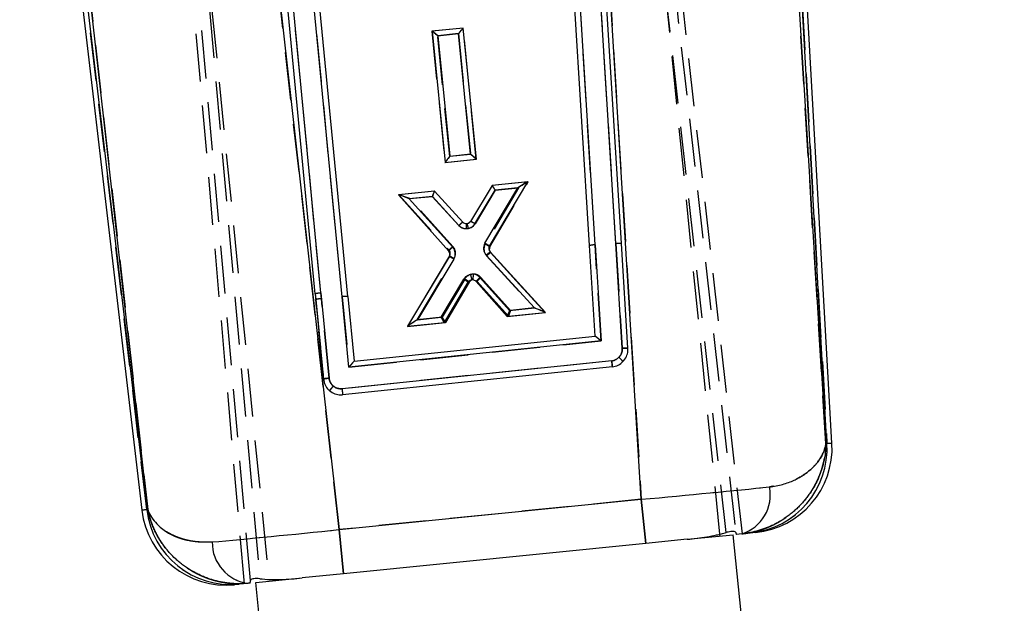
# Model space of a CAD drawing. Extents: x 39 to 778, y 26 to 580.
# Tile 26 of 41: x 249 to 302, y 414 to 445. Entities that reach past the tile are written whole.
import ezdxf

# ---------------------------------------------------------------- set-up
doc = ezdxf.new("R2010")
doc.units = 0
doc.header["$LTSCALE"] = 2
doc.linetypes.add('HIDDEN', pattern=[1.905, 1.27, -0.635])
doc.layers.get('0').update_dxf_attribs({"linetype": 'CONTINUOUS'})
doc.styles.add('SLDTEXTSTYLE0', font='TXT', dxfattribs={"width": 0.75})
doc.dimstyles.new('SLDDIMSTYLE2', dxfattribs={"dimtxt": 7, "dimasz": 6.604, "dimexe": 0, "dimexo": 0.0625, "dimgap": 1.75, "dimtad": 1, "dimdec": 0, "dimrnd": 1e-09, "dimzin": 12, "dimtxsty": 'SLDTEXTSTYLE0', "dimsah": 1, "dimcen": 0.09, "dimazin": 3, "dimtfac": 1, "dimtdec": 0, "dimtofl": 0, "dimtmove": 0, "dimatfit": 3, "dimtolj": 1, "dimtzin": 12})

# ---------------------------------------------------------------- blocks, each defined once
blk = doc.blocks.new('_D_3')
at = {"color": 179, "linetype": 'CONTINUOUS'}
for p, q in [((263.045, 534.663), (357.211, 534.663)), ((355.211, 534.663), (355.211, 216.835)), ((325.822, 216.835), (357.211, 216.835))]:
    blk.add_line(p, q, dxfattribs=at)
for points in [[(355.211, 534.663), (354.195, 528.059), (356.227, 528.059)], [(355.211, 216.835), (356.227, 223.439), (354.195, 223.439)]]:
    blk.add_solid(points, dxfattribs=at)
at = {"color": 179, "linetype": 'CONTINUOUS', "insert": (346.187, 361.461, 0.1), "char_height": 7, "attachment_point": 1, "rotation": 90, "style": 'SLDTEXTSTYLE0'}
blk.add_mtext('318', dxfattribs=at)

msp = doc.modelspace()

# ---------------------------------------------------------------- linework, layer by layer
at = {"color": 7, "linetype": 'HIDDEN'}
for p, q in [((252.436302, 525.255168), (262.122864, 415.459706)), ((261.318045, 415.196837), (251.79363, 523.550348)), ((261.629521, 415.365013), (252.082456, 523.579296)), ((286.824053, 417.905474), (276.529514, 509.60919)), ((277.219946, 507.938617), (287.326223, 417.911934)), ((277.585069, 507.341546), (287.661707, 417.837179)), ((286.491309, 417.817727), (277.774888, 504.784643)), ((253.894532, 502.39119), (262.620663, 415.327394)), ((288.269611, 491.620211), (292.156024, 422.613656)), ((292.101293, 422.608171), (288.163555, 486.444166)), ((280.977314, 433.189819), (277.755376, 485.205757)), ((278.278251, 485.27656), (282.325731, 419.661511)), ((279.879407, 433.121995), (276.705627, 484.362432)), ((265.363297, 430.577594), (260.991913, 475.943463)), ((266.487481, 430.378999), (262.115935, 475.747522)), ((266.333979, 418.058707), (259.982567, 474.532508)), ((256.142684, 419.122043), (249.681155, 473.932713)), ((250.028249, 473.973631), (256.196608, 419.127448)), ((271.239832, 444.420782), (271.239312, 444.42073)), ((271.239312, 444.42073), (271.933416, 437.481828)), ((272.896794, 444.587172), (271.239832, 444.420782)), ((271.544076, 444.187105), (272.644883, 444.297647)), ((272.182493, 437.8049), (271.544076, 444.187105)), ((272.644883, 444.297647), (273.283372, 437.915437)), ((272.897314, 444.587224), (272.896794, 444.587172)), ((273.591496, 437.648313), (272.897314, 444.587224)), ((273.283372, 437.915437), (272.182493, 437.8049)), ((271.933416, 437.481828), (271.933468, 437.481308)), ((271.933468, 437.481308), (273.591548, 437.647793)), ((273.591548, 437.647793), (273.591496, 437.648313)), ((274.31403, 433.015063), (276.340002, 436.462238)), ((276.338375, 436.462074), (274.425005, 436.269934)), ((276.340002, 436.462238), (276.338375, 436.462074)), ((271.372519, 435.963401), (269.4945, 435.774809)), ((271.372624, 435.963412), (271.372519, 435.963401)), ((272.873534, 434.325377), (271.372624, 435.963412)), ((274.4249, 436.269923), (273.279074, 434.367295)), ((273.516577, 434.238766), (274.590708, 436.022345)), ((275.817387, 436.145528), (274.070996, 433.174058)), ((274.425005, 436.269934), (274.4249, 436.269923)), ((274.590708, 436.022345), (275.817387, 436.145528)), ((269.4945, 435.774809), (269.492865, 435.774644)), ((269.492865, 435.774644), (272.148118, 432.833779)), ((270.069998, 435.568372), (271.259275, 435.687801)), ((272.35432, 433.038337), (270.069998, 435.568372)), ((271.259275, 435.687801), (272.667813, 434.150577)), ((273.064619, 434.245342), (273.064618, 434.245342)), ((273.114677, 434.250359), (273.114676, 434.250359)), ((272.148118, 432.833779), (272.148109, 432.83379)), ((277.243342, 429.545173), (274.345401, 432.715264)), ((274.345401, 432.715264), (274.345532, 432.715121)), ((274.345532, 432.715121), (277.243342, 429.545173)), ((280.193336, 428.039783), (279.879407, 433.121995)), ((280.977314, 433.189819), (281.319451, 427.650952)), ((272.177396, 432.533522), (269.942335, 428.812085)), ((270.467211, 429.162036), (272.415849, 432.406571)), ((274.136834, 432.543572), (276.659667, 429.783815)), ((272.976262, 431.311597), (271.791162, 429.294974)), ((271.962314, 429.01366), (273.218939, 431.151996)), ((273.218874, 431.151885), (271.962314, 429.01366)), ((273.218939, 431.151996), (273.218873, 431.151885)), ((273.627904, 431.193735), (275.294144, 429.348204)), ((275.40544, 429.65788), (273.832295, 431.400299)), ((265.066502, 430.530642), (265.095617, 430.228008)), ((265.095617, 430.228008), (265.500167, 426.022213)), ((265.500184, 426.022035), (265.095617, 430.228008)), ((265.392412, 430.274959), (265.363297, 430.577594)), ((265.796927, 426.069521), (265.392412, 430.274959)), ((266.487481, 430.378999), (266.845893, 426.652865)), ((276.659667, 429.783815), (275.40544, 429.65788)), ((271.791162, 429.294974), (270.467211, 429.162036)), ((275.294144, 429.348204), (275.294216, 429.348124)), ((275.294216, 429.348124), (277.244463, 429.543946)), ((277.244463, 429.543946), (277.243342, 429.545173)), ((269.941479, 428.81066), (271.962258, 429.013566)), ((269.942335, 428.812085), (269.941479, 428.81066)), ((271.962258, 429.013566), (271.962314, 429.01366)), ((266.845893, 426.652865), (280.193336, 428.039783)), ((280.761592, 426.992728), (266.482543, 425.509001)), ((292.156024, 422.613656), (292.101293, 422.608171)), ((292.421361, 422.6395), (292.156024, 422.613656)), ((282.325731, 419.661511), (266.333979, 418.058707)), ((282.325731, 419.661511), (282.559829, 417.325834)), ((256.142684, 419.122043), (255.877636, 419.095178)), ((256.196608, 419.127448), (256.142684, 419.122043)), ((266.333979, 418.058707), (266.568076, 415.723031))]:
    msp.add_line(p, q, dxfattribs=at)
at = {"color": 7, "linetype": 'CONTINUOUS'}
for p, q in [((292.156024, 422.613656), (288.269611, 491.620211)), ((292.421361, 422.6395), (288.535561, 491.635189)), ((288.163555, 486.444166), (292.101293, 422.608171)), ((280.977314, 433.189815), (277.755379, 485.205758)), ((281.27857, 433.190092), (278.058093, 485.182555)), ((282.325731, 419.661511), (278.278251, 485.27656)), ((279.879407, 433.12199), (276.705627, 484.362432)), ((279.581804, 433.085271), (276.438373, 483.836926)), ((265.363298, 430.577589), (260.991908, 475.943514)), ((265.066502, 430.530642), (260.695122, 475.896471)), ((266.487481, 430.378995), (262.115935, 475.747522)), ((266.787929, 430.3895), (262.434717, 475.568058)), ((259.982567, 474.532508), (266.333979, 418.058707)), ((249.416615, 473.901526), (255.877636, 419.095178)), ((249.681155, 473.932713), (256.142684, 419.122043)), ((256.196608, 419.127448), (250.028249, 473.973631)), ((272.904168, 444.587593), (271.246104, 444.421729)), ((271.246104, 444.421729), (271.942879, 437.482552)), ((272.651832, 444.298132), (271.550983, 444.188009)), ((271.550983, 444.188009), (272.191808, 437.806033)), ((273.292727, 437.916175), (272.651832, 444.298132)), ((273.601019, 437.648442), (272.904168, 444.587593)), ((272.191808, 437.806033), (273.292727, 437.916175)), ((271.942879, 437.482552), (273.601019, 437.648442)), ((274.293087, 433.048763), (276.31188, 436.458093)), ((276.31188, 436.458093), (274.432048, 436.270048)), ((271.379654, 435.964708), (269.46448, 435.773126)), ((272.880285, 434.327326), (271.379654, 435.964708)), ((274.432048, 436.270048), (273.286078, 434.366725)), ((274.59784, 436.022414), (273.5227, 434.236732)), ((274.050431, 433.208399), (275.787163, 436.141386)), ((275.787163, 436.141386), (274.59784, 436.022414)), ((269.46448, 435.773126), (272.13428, 432.796594)), ((271.266279, 435.689148), (270.039553, 435.566434)), ((270.039553, 435.566434), (272.340982, 433.000596)), ((272.673022, 434.15421), (271.266279, 435.689148)), ((272.13428, 432.796594), (272.134157, 432.79673)), ((274.293087, 433.048763), (274.293122, 433.048823)), ((274.324103, 432.748533), (274.324001, 432.748645)), ((277.254262, 429.543598), (274.324103, 432.748533)), ((279.877995, 428.290219), (279.581804, 433.085271)), ((279.879407, 433.12199), (280.193336, 428.039783)), ((281.319451, 427.650952), (280.977314, 433.189815)), ((281.620718, 427.651043), (281.27857, 433.190092)), ((272.162931, 432.496365), (269.951014, 428.812947)), ((272.401541, 432.369676), (270.476574, 429.164103)), ((272.163042, 432.496552), (272.162931, 432.496365)), ((276.669253, 429.783648), (274.115495, 432.576886)), ((271.730845, 429.289587), (272.926694, 431.309207)), ((271.901331, 429.008066), (273.168219, 431.147662)), ((273.577332, 431.187917), (273.577419, 431.187821)), ((273.577418, 431.187821), (275.23341, 429.341423)), ((273.783509, 431.392504), (275.345254, 429.651189)), ((265.066502, 430.530642), (265.500184, 426.022035)), ((265.363298, 430.577589), (265.796927, 426.069521)), ((266.845893, 426.652865), (266.487481, 430.378995)), ((266.787929, 430.3895), (267.117397, 426.964279)), ((275.345254, 429.651189), (276.669253, 429.783648)), ((270.476574, 429.164103), (271.730845, 429.289587)), ((275.23341, 429.341423), (277.254262, 429.543598)), ((269.951014, 428.812947), (271.901331, 429.008066)), ((280.193336, 428.039783), (266.845893, 426.652865)), ((267.117397, 426.964279), (279.877995, 428.290219)), ((279.878511, 428.290273), (279.877995, 428.290219)), ((280.760852, 426.992654), (266.482543, 425.509001)), ((267.117397, 426.964279), (267.116836, 426.96422)), ((280.794333, 426.676105), (266.514253, 425.192267)), ((292.101293, 422.608171), (292.156024, 422.613656)), ((266.333979, 418.058707), (282.325731, 419.661511)), ((282.559829, 417.325834), (282.325731, 419.661511)), ((256.142684, 419.122043), (256.196608, 419.127448)), ((266.568076, 415.723031), (266.333979, 418.058707)), ((284.762553, 417.546606), (287.197529, 417.790656)), ((286.501019, 417.720847), (286.491309, 417.817727)), ((288.541092, 404.385446), (287.197529, 417.790656)), ((287.64921, 417.835927), (287.362805, 417.807221)), ((288.129013, 417.884016), (287.64921, 417.835927)), ((288.377254, 417.908896), (288.129013, 417.884016)), ((282.559829, 417.325834), (266.568076, 415.723031)), ((284.762553, 417.546606), (282.559829, 417.325834)), ((261.924153, 415.257585), (264.366268, 415.50235)), ((266.568076, 415.723031), (264.366268, 415.50235)), ((261.043503, 415.16932), (260.795461, 415.14446)), ((261.526814, 415.217761), (261.043503, 415.16932)), ((261.613499, 415.226449), (261.526814, 415.217761)), ((263.85628, 395.980047), (261.924153, 415.257585))]:
    msp.add_line(p, q, dxfattribs=at)
at = {"color": 8, "linetype": 'CONTINUOUS'}
for p, q in [((292.156024, 422.613656), (292.421361, 422.6395)), ((255.877636, 419.095178), (256.142684, 419.122043))]:
    msp.add_line(p, q, dxfattribs=at)
at = {"color": 7, "linetype": 'HIDDEN', "flags": 128}
msp.add_lwpolyline([(280.761592, 426.992728), (280.767882, 426.932015), (280.773986, 426.873063), (280.779652, 426.818318), (280.784645, 426.770049), (280.788758, 426.730258), (280.79182, 426.700595), (280.793705, 426.68229), (280.794334, 426.676101)], dxfattribs=at)
at = {"color": 7, "linetype": 'CONTINUOUS'}
for centre, radius, start, end in [((273.069591, 434.504744), 0.259449, 223.1432801, 268.9019033), ((273.064596, 434.508097), 0.262755, 270.0050293, 327.4498089), ((273.067887, 434.521752), 0.539449, 222.9475763, 269.1884817), ((273.062892, 434.525106), 0.542755, 269.7207681, 327.9056461), ((274.510069, 432.936647), 0.533963, 149.4070448, 222.3575654), ((281.129083, 431.949832), 1.249236, 83.12737, 96.9780598), ((271.944474, 432.626999), 0.254536, 329.1212848, 41.7813938), ((271.94277, 432.644007), 0.534536, 329.1218694, 41.8436732), ((274.511774, 432.919638), 0.253963, 149.4400993, 222.3564118), ((279.881526, 431.880443), 1.241549, 90.0977815, 103.9697415), ((273.389378, 431.026922), 0.541998, 86.2254463, 148.612503), ((273.391083, 431.009914), 0.261998, 86.5001476, 148.2804324), ((273.386536, 431.014229), 0.258012, 42.2838381, 85.433774), ((273.384831, 431.031238), 0.538012, 42.1816991, 85.7120207), ((265.407851, 429.3343), 1.244087, 92.0523411, 105.9248979), ((266.680887, 429.14919), 1.24492, 85.0674471, 98.9374471), ((280.694667, 427.616403), 0.627256, 276.0568842, 315.4467674), ((54.014676, 402.849778), 228.027864, 5.99770602, 6.07768903), ((280.696494, 427.59818), 0.927256, 276.0568837, 315.4618834), ((279.763672, 425.659068), 2.049617, 38.9599011, 47.7544648), ((287.673128, 422.351377), 4.490562, 275.8267441, 3.3483695), ((287.928481, 422.386463), 4.5, 275.7234625, 2.9244098), ((286.99938, 419.891813), 2.156142, 287.5408334, 11.3907828), ((260.603957, 419.638869), 4.49111, 186.6080926, 275.6165432), ((260.346688, 419.622026), 4.5, 186.9236065, 275.7234625), ((261.778531, 417.371794), 2.168691, 179.1323351, 263.3347258)]:
    msp.add_arc(centre, radius, start, end, dxfattribs=at)
at = {"color": 7, "linetype": 'HIDDEN'}
for centre, radius, start, end in [((273.058363, 434.503558), 0.259386, 282.5391129, 328.3095447), ((273.056658, 434.520567), 0.539386, 282.1970858, 328.5033984), ((281.129064, 431.949829), 1.249241, 83.1265134, 96.9771523), ((271.959408, 432.663823), 0.253962, 329.090357, 42.0100988), ((271.957704, 432.680831), 0.533962, 329.0940075, 42.0312028), ((274.532011, 432.903519), 0.534534, 149.5941425, 222.3288114), ((274.533715, 432.88651), 0.254534, 149.611018, 222.3259191), ((279.881545, 431.880445), 1.241552, 90.0986744, 103.9706209), ((273.438713, 431.036627), 0.538024, 105.6804286, 149.2646409), ((273.440418, 431.019619), 0.258024, 106.0141717, 149.1620712), ((265.407875, 429.334272), 1.244121, 92.053387, 105.9255832), ((265.436988, 429.031637), 1.244121, 92.0533356, 105.9255246), ((266.680871, 429.149186), 1.244926, 85.0667267, 98.936671), ((280.694667, 427.616403), 0.627256, 276.1248594, 315.4618834), ((279.761894, 425.658872), 2.051123, 38.9329036, 47.7211703), ((287.673128, 422.351377), 4.490562, 275.8267441, 3.3483695), ((286.99938, 419.891813), 2.156142, 287.5408334, 11.3907828), ((260.603957, 419.638869), 4.49111, 186.6080926, 275.6165432), ((261.778531, 417.371794), 2.168691, 179.1323351, 263.3347258)]:
    msp.add_arc(centre, radius, start, end, dxfattribs=at)
for centre, major_axis, ratio, start_param, end_param in [((271.545781, 444.170097), (0.306325, -0.250516), 0.030558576, 1.601345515, 3.111055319), ((272.646588, 444.280639), (0.250609, 0.306443), 0.03054695, 0.03054885, 1.540258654), ((273.285076, 437.898429), (0.306329, -0.250519), 0.030558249, 0.030537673, 1.601345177), ((272.184198, 437.787892), (0.250613, 0.30644), 0.030547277, 1.540258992, 3.111043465), ((275.819092, 436.12852), (0.520296, 0.333325), 0.024667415, 0.048560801, 1.558270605), ((271.26098, 435.670792), (0.111635, 0.292598), 0.024474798, 0.012265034, 1.521974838), ((274.592413, 436.005337), (-0.1675, 0.264567), 0.024484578, 4.761213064, 6.270922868), ((270.071703, 435.551364), (0.578153, -0.223017), 0.024619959, 1.583241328, 3.092951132), ((275.407145, 429.640871), (0.11292, 0.292724), 0.024608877, 1.522155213, 3.129147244), ((276.661371, 429.766807), (0.582397, -0.222595), 0.024507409, 0.048793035, 1.583089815), ((270.468916, 429.145028), (0.526809, 0.33397), 0.024495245, 1.558504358, 3.092798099), ((271.792867, 429.277965), (-0.169378, 0.264379), 0.024679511, 3.154119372, 4.760948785), ((282.29306, 419.811622), (9.963336, 0.90249), 0.015238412, 4.714287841, 5.464937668), ((266.324272, 418.21112), (9.947497, 1.027393), 0.015259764, 3.969900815, 4.711788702)]:
    msp.add_ellipse(centre, major_axis=major_axis, ratio=ratio, start_param=start_param, end_param=end_param, dxfattribs=at)
at = {"color": 7, "linetype": 'CONTINUOUS'}
for centre, major_axis, ratio, start_param, end_param in [((271.552688, 444.171), (0.306441, -0.250611), 0.03054695, 1.601334, 3.111043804), ((272.653536, 444.281123), (0.250515, 0.306326), 0.030558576, 0.030537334, 1.540247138), ((273.294432, 437.899167), (0.306444, -0.250608), 0.030547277, 0.030549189, 1.601333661), ((272.193513, 437.789025), (0.250518, 0.30633), 0.030558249, 1.540247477, 3.111054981), ((275.788868, 436.124377), (0.522393, 0.333321), 0.024619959, 0.048641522, 1.558351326), ((271.267984, 435.67214), (0.111662, 0.292546), 0.024484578, 0.012262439, 1.521972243), ((274.599545, 436.005406), (-0.167484, 0.264622), 0.024474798, 4.761210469, 6.270920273), ((270.041258, 435.549426), (0.576099, -0.223436), 0.024667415, 1.583322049, 3.093031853), ((275.346959, 429.634181), (0.11354, 0.292735), 0.024679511, 1.522236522, 3.129065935), ((276.670958, 429.766639), (0.58261, -0.222776), 0.024495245, 0.048794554, 1.583088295), ((270.478279, 429.147095), (0.526637, 0.33375), 0.024507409, 1.558502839, 3.092799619), ((271.73255, 429.272578), (-0.168768, 0.264492), 0.024608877, 3.154038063, 4.761030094), ((280.195162, 428.02156), (0.31703, -0.268543), 0.030641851, 1.602505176, 3.112215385), ((266.84772, 426.634642), (0.26955, 0.329482), 0.030441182, 0.03066514, 1.540375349), ((282.29306, 419.811622), (9.963336, 0.90249), 0.015238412, 4.714287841, 5.464937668), ((266.324272, 418.21112), (9.947497, 1.027393), 0.015259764, 3.969900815, 4.711788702)]:
    msp.add_ellipse(centre, major_axis=major_axis, ratio=ratio, start_param=start_param, end_param=end_param, dxfattribs=at)
at = {"color": 7, "linetype": 'HIDDEN'}
for points, knots in [([(272.667813, 434.150577), (272.6729, 434.155333), (272.685399, 434.167016), (272.720535, 434.199502), (272.771709, 434.245748), (272.825591, 434.292168), (272.863586, 434.322319), (272.870214, 434.324362), (272.873528, 434.325383)], [0, 0, 0, 0, 0.0489320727, 0.1202267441, 0.3401875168, 0.5601308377, 0.7800652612, 1, 1, 1, 1]), ([(273.170617, 433.993357), (273.16865, 434.002731), (273.165584, 434.01735), (273.156212, 434.061828), (273.142809, 434.124882), (273.127764, 434.194272), (273.117222, 434.241403), (273.115525, 434.247374), (273.114676, 434.250359)], [0, 0, 0, 0, 0.068450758, 0.106752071, 0.330072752, 0.553385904, 0.776692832, 1, 1, 1, 1]), ([(273.516577, 434.238766), (273.50564, 434.245356), (273.490934, 434.254217), (273.450038, 434.278518), (273.395077, 434.310458), (273.332799, 434.344727), (273.289418, 434.36638), (273.282523, 434.366992), (273.279075, 434.367298)], [0, 0, 0, 0, 0.089660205, 0.120560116, 0.340422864, 0.56028316, 0.780141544, 1, 1, 1, 1]), ([(272.667813, 434.150577), (272.69186, 434.127884), (272.749086, 434.073878), (272.855681, 434.017538), (273.001579, 433.975764), (273.106541, 433.986688), (273.170617, 433.993357)], [0, 0, 0, 0, 0.180471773, 0.429484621, 0.651717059, 1, 1, 1, 1]), ([(273.832295, 431.400299), (273.778289, 431.446427), (273.677804, 431.532255), (273.481718, 431.584684), (273.357368, 431.564848), (273.293301, 431.554628)], [0, 0, 0, 0, 0.360328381, 0.670436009, 1, 1, 1, 1]), ([(273.369235, 431.26763), (273.368723, 431.270703), (273.367697, 431.276848), (273.355665, 431.323617), (273.337423, 431.392286), (273.317897, 431.464564), (273.302816, 431.519904), (273.295877, 431.545228), (273.293301, 431.554628)], [0, 0, 0, 0, 0.2067166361, 0.4134331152, 0.6201541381, 0.8268827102, 0.9357404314, 1, 1, 1, 1]), ([(273.6279, 431.193739), (273.629147, 431.196976), (273.631641, 431.203451), (273.66443, 431.23917), (273.714628, 431.28957), (273.768259, 431.340902), (273.808541, 431.378472), (273.826237, 431.394733), (273.832295, 431.400299)], [0, 0, 0, 0, 0.209797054, 0.419593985, 0.629394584, 0.839203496, 0.944961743, 1, 1, 1, 1]), ([(281.319451, 427.650952), (281.318683, 427.59976), (281.316872, 427.478898), (281.254711, 427.31084), (281.175794, 427.216945), (281.141765, 427.176457)], [0, 0, 0, 0, 0.294748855, 0.695891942, 1, 1, 1, 1]), ([(281.620718, 427.651043), (281.617285, 427.652824), (281.610419, 427.656385), (281.558453, 427.658787), (281.482696, 427.658298), (281.398332, 427.655407), (281.342425, 427.65225), (281.319451, 427.650952)], [0, 0, 0, 0, 0.214367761, 0.428735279, 0.643104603, 0.853335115, 1, 1, 1, 1]), ([(265.796927, 426.069521), (265.774378, 426.067229), (265.71894, 426.061593), (265.635384, 426.051238), (265.56043, 426.039802), (265.509478, 426.029326), (265.503271, 426.024584), (265.500167, 426.022213)], [0, 0, 0, 0, 0.144732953, 0.355837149, 0.570558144, 0.785279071, 1, 1, 1, 1]), ([(266.017637, 425.651523), (265.979154, 425.689456), (265.889452, 425.777878), (265.818817, 425.928578), (265.802375, 426.034445), (265.796927, 426.069521)], [0, 0, 0, 0, 0.334401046, 0.77947139, 1, 1, 1, 1]), ([(266.482543, 425.509001), (266.440871, 425.507561), (266.328126, 425.503667), (266.162855, 425.549004), (266.061159, 425.620799), (266.017638, 425.651524)], [0, 0, 0, 0, 0.251164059, 0.679529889, 1, 1, 1, 1]), ([(266.482543, 425.509001), (266.483762, 425.496782), (266.486566, 425.468675), (266.492673, 425.407568), (266.500507, 425.329364), (266.508101, 425.253634), (266.51326, 425.202166), (266.513922, 425.195567), (266.514253, 425.192267)], [0, 0, 0, 0, 0.075473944, 0.173616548, 0.380213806, 0.586809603, 0.793404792, 1, 1, 1, 1]), ([(287.64921, 417.835927), (287.722318, 417.844226), (287.868675, 417.860842), (288.085504, 417.898147), (288.30011, 417.944316), (288.513187, 418.000403), (288.724025, 418.066045), (288.932365, 418.141307), (289.136496, 418.225493), (289.336473, 418.31853), (289.531673, 418.420051), (289.732797, 418.536164), (289.937863, 418.667933), (290.145362, 418.816734), (290.344223, 418.975226), (290.535367, 419.144068), (290.717928, 419.322669), (290.891563, 419.510875), (291.054659, 419.706878), (291.23263, 419.944456), (291.417408, 420.227153), (291.605376, 420.569396), (291.769421, 420.935289), (291.886689, 421.270549), (291.965736, 421.557754), (292.022203, 421.81303), (292.061029, 422.053166), (292.082874, 422.25434), (292.092474, 422.382208), (292.096858, 422.463754), (292.098948, 422.515836), (292.099994, 422.549124), (292.100581, 422.57181), (292.100883, 422.585686), (292.101114, 422.597476), (292.101217, 422.603614), (292.101293, 422.608171)], [0, 0, 0, 0, 0.028054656, 0.056163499, 0.084432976, 0.112754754, 0.141666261, 0.170630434, 0.199750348, 0.228920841, 0.25833535, 0.28779886, 0.322457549, 0.357191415, 0.392147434, 0.427175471, 0.463019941, 0.498937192, 0.535070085, 0.571273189, 0.62590939, 0.680774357, 0.741532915, 0.802586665, 0.838906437, 0.875286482, 0.920614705, 0.949320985, 0.967609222, 0.979288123, 0.986753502, 0.991527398, 0.994580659, 0.997178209, 0.997904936, 1, 1, 1, 1]), ([(292.101293, 422.608171), (292.100897, 422.605584), (292.099915, 422.599179), (292.096325, 422.576764), (292.082772, 422.500274), (292.006041, 422.18255), (291.755015, 421.685267), (291.180742, 421.108242), (290.380319, 420.584438), (289.576287, 420.415171), (289.113052, 420.31765)], [0, 0, 0, 0, 0.002663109, 0.006593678, 0.023067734, 0.081304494, 0.332577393, 0.531379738, 0.730009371, 1, 1, 1, 1]), ([(256.196608, 419.127448), (256.19747, 419.122978), (256.198632, 419.116956), (256.201064, 419.104541), (256.204028, 419.089607), (256.208965, 419.065314), (256.216284, 419.030368), (256.228249, 418.975788), (256.248244, 418.890559), (256.2827, 418.757439), (256.344607, 418.549219), (256.433089, 418.303085), (256.544645, 418.044259), (256.655555, 417.821491), (256.771738, 417.61507), (256.891013, 417.424425), (257.020097, 417.237987), (257.184384, 417.022893), (257.390799, 416.783635), (257.618271, 416.555888), (257.830998, 416.367495), (258.022521, 416.213936), (258.223491, 416.068506), (258.435133, 415.930887), (258.657127, 415.802084), (258.889682, 415.682798), (259.130976, 415.574609), (259.427779, 415.460051), (259.782471, 415.350519), (260.129894, 415.274852), (260.41241, 415.232222), (260.628984, 415.209155), (260.849357, 415.195499), (261.073446, 415.192004), (261.299467, 415.198098), (261.45098, 415.211202), (261.526814, 415.217761)], [0, 0, 0, 0, 0.002064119, 0.002781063, 0.005735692, 0.008965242, 0.014013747, 0.021907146, 0.034254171, 0.053589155, 0.083950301, 0.131954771, 0.170563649, 0.209247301, 0.241916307, 0.274631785, 0.307489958, 0.340396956, 0.39145842, 0.442713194, 0.47672611, 0.51079979, 0.545062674, 0.579391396, 0.614493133, 0.64967041, 0.68508482, 0.720582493, 0.776299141, 0.831225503, 0.858852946, 0.886527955, 0.914756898, 0.943039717, 0.971490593, 1, 1, 1, 1]), ([(259.610089, 417.404635), (259.490621, 417.397038), (259.25104, 417.381803), (258.907952, 417.396725), (258.578262, 417.435288), (258.295341, 417.491869), (258.055386, 417.556548), (257.853572, 417.623239), (257.661754, 417.698811), (257.479262, 417.782995), (257.306698, 417.875147), (257.144281, 417.974817), (256.993075, 418.080923), (256.835502, 418.207096), (256.677539, 418.355244), (256.525838, 418.527132), (256.396717, 418.706585), (256.294857, 418.884952), (256.23531, 419.019908), (256.20737, 419.096185), (256.199614, 419.11857), (256.197444, 419.124977), (256.196608, 419.127448)], [0, 0, 0, 0, 0.064570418, 0.129490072, 0.195358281, 0.261502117, 0.308685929, 0.355951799, 0.403451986, 0.451025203, 0.499406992, 0.547857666, 0.596508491, 0.64522317, 0.712553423, 0.780040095, 0.847989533, 0.916090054, 0.976200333, 0.993194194, 0.997375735, 1, 1, 1, 1])]:
    msp.add_open_spline(points, degree=3, knots=knots, dxfattribs=at)
at = {"color": 7, "linetype": 'CONTINUOUS'}
for points, knots in [([(272.880283, 434.327328), (272.876965, 434.326344), (272.870328, 434.324376), (272.832109, 434.294542), (272.777873, 434.248592), (272.730304, 434.206342), (272.695044, 434.174404), (272.68239, 434.1628), (272.673022, 434.15421)], [0, 0, 0, 0, 0.219858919, 0.439717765, 0.659578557, 0.879441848, 0.910752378, 1, 1, 1, 1]), ([(273.064618, 434.245342), (273.064379, 434.242248), (273.063899, 434.23606), (273.062878, 434.187773), (273.061739, 434.114261), (273.060833, 434.039951), (273.060364, 433.993892), (273.060246, 433.982357)], [0, 0, 0, 0, 0.223398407, 0.446796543, 0.670201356, 0.917409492, 1, 1, 1, 1]), ([(273.286082, 434.366732), (273.289533, 434.366387), (273.296434, 434.365696), (273.339672, 434.343704), (273.401756, 434.309006), (273.460134, 434.274624), (273.50104, 434.249953), (273.515641, 434.241041), (273.5227, 434.236732)], [0, 0, 0, 0, 0.219941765, 0.439883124, 0.659835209, 0.879801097, 0.941887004, 1, 1, 1, 1]), ([(272.926694, 431.309207), (272.935034, 431.304196), (272.955644, 431.291814), (273.002536, 431.263132), (273.064171, 431.224323), (273.1234, 431.184944), (273.16263, 431.156445), (273.166358, 431.150593), (273.168222, 431.147667)], [0, 0, 0, 0, 0.065075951, 0.160805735, 0.370612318, 0.580411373, 0.790205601, 1, 1, 1, 1]), ([(273.425058, 431.567744), (273.424225, 431.555962), (273.422371, 431.529749), (273.41844, 431.47269), (273.413618, 431.3999), (273.409282, 431.32899), (273.406753, 431.280763), (273.406968, 431.274536), (273.407075, 431.271423)], [0, 0, 0, 0, 0.077821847, 0.173129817, 0.379854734, 0.586573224, 0.793286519, 1, 1, 1, 1]), ([(281.141649, 427.176339), (281.175722, 427.216863), (281.254693, 427.310786), (281.316872, 427.478898), (281.318683, 427.59976), (281.319451, 427.650952)], [0, 0, 0, 0, 0.304327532, 0.705344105, 1, 1, 1, 1]), ([(281.319451, 427.650952), (281.342425, 427.65225), (281.398332, 427.655407), (281.482696, 427.658298), (281.558453, 427.658787), (281.610419, 427.656385), (281.617285, 427.652824), (281.620718, 427.651043)], [0, 0, 0, 0, 0.146664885, 0.356895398, 0.571264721, 0.785632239, 1, 1, 1, 1]), ([(281.357426, 426.947818), (281.424379, 427.031507), (281.556639, 427.196827), (281.623055, 427.453989), (281.621272, 427.604293), (281.620718, 427.651043)], [0, 0, 0, 0, 0.413943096, 0.817713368, 1, 1, 1, 1]), ([(265.500167, 426.022213), (265.503271, 426.024584), (265.509478, 426.029326), (265.56043, 426.039802), (265.635384, 426.051238), (265.71894, 426.061593), (265.774378, 426.067229), (265.796927, 426.069521)], [0, 0, 0, 0, 0.214720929, 0.429441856, 0.644162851, 0.855267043, 1, 1, 1, 1]), ([(265.500184, 426.022035), (265.522278, 425.914976), (265.565492, 425.705577), (265.71047, 425.506424), (265.807529, 425.420428), (265.827049, 425.403133)], [0, 0, 0, 0, 0.455256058, 0.890447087, 1, 1, 1, 1]), ([(265.796927, 426.069521), (265.802375, 426.034445), (265.818816, 425.928577), (265.889356, 425.778099), (265.978817, 425.689771), (266.017103, 425.65197)], [0, 0, 0, 0, 0.2208441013, 0.6665511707, 1, 1, 1, 1]), ([(265.827584, 425.402687), (265.917597, 425.342374), (266.095162, 425.223395), (266.344863, 425.18162), (266.481698, 425.190221), (266.514253, 425.192267)], [0, 0, 0, 0, 0.4393070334, 0.8666067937, 1, 1, 1, 1]), ([(266.017101, 425.651968), (266.060789, 425.621074), (266.162621, 425.549062), (266.328127, 425.503667), (266.440871, 425.507562), (266.482543, 425.509001)], [0, 0, 0, 0, 0.321413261, 0.749184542, 1, 1, 1, 1]), ([(266.482543, 425.509001), (266.483762, 425.496782), (266.486566, 425.468675), (266.492673, 425.407568), (266.500507, 425.329364), (266.508101, 425.253634), (266.51326, 425.202166), (266.513922, 425.195567), (266.514253, 425.192267)], [0, 0, 0, 0, 0.075473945, 0.173616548, 0.380213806, 0.586809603, 0.793404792, 1, 1, 1, 1]), ([(292.101293, 422.608171), (292.101217, 422.603614), (292.101114, 422.597476), (292.100883, 422.585686), (292.100581, 422.57181), (292.099994, 422.549124), (292.098948, 422.515836), (292.096858, 422.463754), (292.092474, 422.382208), (292.082874, 422.25434), (292.061029, 422.053166), (292.022224, 421.813161), (291.965769, 421.557884), (291.886907, 421.271308), (291.769668, 420.935908), (291.605911, 420.570457), (291.417679, 420.227605), (291.234847, 419.947787), (291.060846, 419.715002), (290.904167, 419.525528), (290.736583, 419.34214), (290.556972, 419.164285), (290.365448, 418.993005), (290.161669, 418.828939), (289.947096, 418.673994), (289.736226, 418.53815), (289.531777, 418.420108), (289.276664, 418.287413), (289.013428, 418.171351), (288.743819, 418.072824), (288.535189, 418.00678), (288.320916, 417.94927), (288.100928, 417.901051), (287.877094, 417.861918), (287.725223, 417.844596), (287.64921, 417.835927)], [0, 0, 0, 0, 0.002095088, 0.002821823, 0.005419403, 0.008472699, 0.013246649, 0.020712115, 0.032391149, 0.050679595, 0.079386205, 0.124714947, 0.161035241, 0.197415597, 0.258176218, 0.319229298, 0.373867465, 0.428731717, 0.463437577, 0.498204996, 0.533163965, 0.568189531, 0.603996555, 0.63987986, 0.676002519, 0.712209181, 0.741624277, 0.771087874, 0.827295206, 0.855566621, 0.883886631, 0.912772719, 0.941713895, 0.97082699, 1, 1, 1, 1]), ([(289.113052, 420.31765), (289.233064, 420.333369), (289.47374, 420.364892), (289.810744, 420.446776), (290.129473, 420.549707), (290.398043, 420.661576), (290.622279, 420.77321), (290.808252, 420.879465), (290.982321, 420.992677), (291.145199, 421.112717), (291.296398, 421.23882), (291.435773, 421.370491), (291.562467, 421.506425), (291.685442, 421.657061), (291.800749, 421.822543), (291.9043, 422.00295), (291.988115, 422.186017), (292.05033, 422.365812), (292.082771, 422.500278), (292.096325, 422.576764), (292.099915, 422.599179), (292.100897, 422.605584), (292.101293, 422.608171)], [0, 0, 0, 0, 0.0667586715, 0.1338798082, 0.2019867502, 0.2703806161, 0.3192143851, 0.3681340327, 0.4172991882, 0.4665409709, 0.5166323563, 0.5667962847, 0.617171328, 0.6676138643, 0.7301170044, 0.7927401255, 0.8557188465, 0.9188139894, 0.9769658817, 0.9934159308, 0.9973407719, 1, 1, 1, 1]), ([(256.196608, 419.127448), (256.197444, 419.124977), (256.199614, 419.11857), (256.20737, 419.096184), (256.235314, 419.019918), (256.3777, 418.696502), (256.874162, 418.078863), (257.990773, 417.433923), (259.142881, 417.413085), (259.610089, 417.404635)], [0, 0, 0, 0, 0.002631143, 0.006823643, 0.023862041, 0.084129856, 0.355324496, 0.738568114, 1, 1, 1, 1]), ([(261.526814, 415.217761), (261.453888, 415.211416), (261.307896, 415.198713), (261.089074, 415.192223), (260.870649, 415.194785), (260.65173, 415.207292), (260.433082, 415.229532), (260.214942, 415.261622), (259.999115, 415.303226), (259.718385, 415.370314), (259.431489, 415.458905), (259.141336, 415.570509), (258.908281, 415.674073), (258.68172, 415.788861), (258.460596, 415.915337), (258.245886, 416.053092), (258.037955, 416.202047), (257.838764, 416.360741), (257.621089, 416.553107), (257.391111, 416.783299), (257.185023, 417.022111), (257.020961, 417.236835), (256.8921, 417.422775), (256.772443, 417.613844), (256.655879, 417.820859), (256.544716, 418.044105), (256.433146, 418.302927), (256.344607, 418.549219), (256.2827, 418.757439), (256.248244, 418.890559), (256.228249, 418.975788), (256.216284, 419.030368), (256.208965, 419.065314), (256.204028, 419.089607), (256.201064, 419.104541), (256.198632, 419.116956), (256.19747, 419.122978), (256.196608, 419.127448)], [0, 0, 0, 0, 0.02741571, 0.054884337, 0.082509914, 0.110186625, 0.138440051, 0.16674502, 0.195202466, 0.223709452, 0.279425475, 0.313391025, 0.347431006, 0.381690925, 0.416022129, 0.451161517, 0.48637293, 0.521797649, 0.55729177, 0.608351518, 0.659606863, 0.692273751, 0.724988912, 0.757848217, 0.790755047, 0.829363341, 0.86804671, 0.916050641, 0.946411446, 0.965746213, 0.978093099, 0.98598641, 0.991034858, 0.994264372, 0.997218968, 0.997935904, 1, 1, 1, 1]), ([(284.762553, 417.546606), (284.935529, 417.564863), (285.281623, 417.601393), (285.79954, 417.674605), (286.228982, 417.754971), (286.570451, 417.834299), (286.739486, 417.88174), (286.824053, 417.905474)], [0, 0, 0, 0, 0.249015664, 0.498236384, 0.748668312, 0.874260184, 1, 1, 1, 1]), ([(287.326223, 417.911934), (287.317764, 417.924529), (287.300834, 417.949737), (287.207214, 417.968278), (287.077704, 417.963076), (286.942887, 417.938529), (286.857886, 417.914885), (286.824053, 417.905474)], [0, 0, 0, 0, 0.222374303, 0.445046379, 0.659551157, 0.864488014, 1, 1, 1, 1]), ([(287.326223, 417.911934), (287.330114, 417.895282), (287.337913, 417.861914), (287.347664, 417.830198), (287.356165, 417.810221), (287.360589, 417.808222), (287.362805, 417.807221)], [0, 0, 0, 0, 0.247711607, 0.496390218, 0.747786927, 1, 1, 1, 1]), ([(262.122864, 415.459706), (262.068873, 415.464377), (261.960805, 415.473725), (261.815811, 415.465864), (261.706405, 415.440535), (261.64099, 415.403822), (261.633174, 415.377372), (261.629521, 415.365013)], [0, 0, 0, 0, 0.207843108, 0.416019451, 0.617646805, 0.821335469, 1, 1, 1, 1]), ([(262.122864, 415.459706), (262.307925, 415.44427), (262.679029, 415.413315), (263.2402, 415.418984), (263.803084, 415.448972), (264.178453, 415.484549), (264.366268, 415.50235)], [0, 0, 0, 0, 0.247740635, 0.496795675, 0.748222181, 1, 1, 1, 1]), ([(261.613499, 415.226449), (261.615703, 415.228134), (261.620118, 415.231509), (261.624909, 415.257493), (261.628352, 415.298844), (261.629131, 415.342921), (261.629521, 415.365013)], [0, 0, 0, 0, 0.247439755, 0.495787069, 0.747274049, 1, 1, 1, 1])]:
    msp.add_open_spline(points, degree=3, knots=knots, dxfattribs=at)
for points in [[(274.293122, 433.048823), (274.292651, 433.050169), (274.291707, 433.052861), (274.278064, 433.06401), (274.256033, 433.079872), (274.225618, 433.100331), (274.188278, 433.124427), (274.145452, 433.151212), (274.098872, 433.179661), (274.066578, 433.19882), (274.050431, 433.208399)], [(272.134157, 432.79673), (272.134356, 432.798143), (272.134755, 432.800969), (272.145954, 432.814567), (272.164458, 432.834424), (272.190287, 432.860424), (272.222197, 432.891343), (272.258964, 432.925969), (272.299087, 432.962959), (272.327017, 432.98805), (272.340982, 433.000596)], [(274.115495, 432.576886), (274.142007, 432.600747), (274.19503, 432.648468), (274.26279, 432.706016), (274.311529, 432.744451), (274.319844, 432.747247), (274.324001, 432.748645)], [(272.401541, 432.369676), (272.370816, 432.387793), (272.309367, 432.424026), (272.23152, 432.466959), (272.17611, 432.494936), (272.167398, 432.496013), (272.163042, 432.496552)], [(273.783509, 431.392504), (273.76957, 431.379928), (273.741693, 431.354776), (273.701649, 431.317696), (273.664962, 431.282979), (273.633132, 431.25197), (273.607384, 431.225879), (273.588961, 431.205932), (273.577845, 431.192245), (273.577503, 431.189359), (273.577332, 431.187917)], [(265.826648, 425.403468), (265.826728, 425.404937), (265.826889, 425.407876), (265.837018, 425.423929), (265.853972, 425.447811), (265.877774, 425.479399), (265.907269, 425.517191), (265.941313, 425.559698), (265.978507, 425.605247), (266.004416, 425.636246), (266.017371, 425.651745)]]:
    msp.add_open_spline(points, degree=3, dxfattribs=at)
at = {"color": 7, "linetype": 'HIDDEN'}
for points in [[(272.148109, 432.83379), (272.148305, 432.835202), (272.148697, 432.838026), (272.159859, 432.851658), (272.178305, 432.871575), (272.204057, 432.897661), (272.235875, 432.928686), (272.272535, 432.963435), (272.312544, 433.00056), (272.340395, 433.025745), (272.35432, 433.038337)], [(274.070996, 433.174058), (274.087172, 433.164532), (274.119525, 433.145481), (274.16619, 433.117187), (274.209095, 433.090543), (274.246505, 433.066569), (274.276979, 433.046209), (274.299054, 433.030417), (274.312727, 433.019309), (274.313677, 433.016617), (274.314152, 433.015271)], [(274.136834, 432.543572), (274.163351, 432.567426), (274.216386, 432.615136), (274.284162, 432.672666), (274.332916, 432.711085), (274.341239, 432.713871), (274.345401, 432.715264)], [(272.177396, 432.533522), (272.181749, 432.532978), (272.190454, 432.53189), (272.245853, 432.503895), (272.323688, 432.460942), (272.385129, 432.424695), (272.415849, 432.406571)], [(273.218939, 431.151996), (273.218485, 431.153376), (273.217578, 431.156136), (273.203966, 431.167345), (273.181951, 431.183239), (273.151538, 431.203701), (273.114187, 431.227777), (273.07134, 431.254522), (273.024734, 431.282918), (272.992419, 431.302038), (272.976262, 431.311597)], [(266.017637, 425.651523), (266.004691, 425.636015), (265.978799, 425.605001), (265.941631, 425.559429), (265.90761, 425.516902), (265.878136, 425.479092), (265.854351, 425.44749), (265.83741, 425.423599), (265.827289, 425.40754), (265.827129, 425.404602), (265.827049, 425.403133)]]:
    msp.add_open_spline(points, degree=3, dxfattribs=at)

# ---------------------------------------------------------------- dimensions: what is measured, and where the dimension line sits
at = {"color": 179, "linetype": 'CONTINUOUS'}
dim = msp.add_linear_dim(base=(355.210861, 216.834853), p1=(261.04467, 534.662824), p2=(323.821847, 216.834853), angle=90, dimstyle='SLDDIMSTYLE2', dxfattribs=at)
dim.commit()
dim.dimension.update_dxf_attribs({"geometry": '_D_3', "text_midpoint": (355.210861, 372.063542), "dimtype": 160})

doc.saveas('drawing.dxf')
